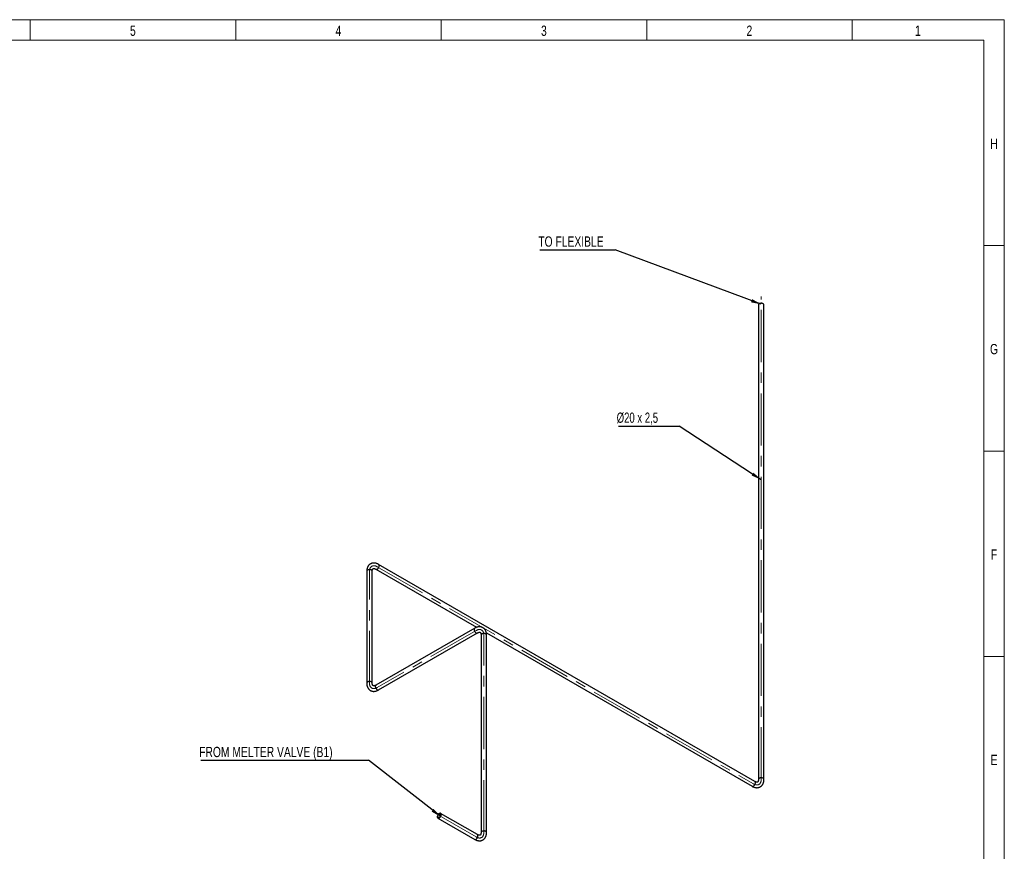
# Model space of a CAD drawing. Header units: millimetres. Extents: x 15 to 592, y 5 to 415.
# Tile 13 of 13: x 349 to 589, y 213 to 415. Entities that reach past the tile are written whole.
import ezdxf

# ---------------------------------------------------------------- set-up
doc = ezdxf.new("R2010")
doc.units = ezdxf.units.MM
doc.linetypes.add('CENTERX2', pattern=[20.32, 12.7, -2.54, 2.54, -2.54])
doc.layers.add('COTAS', color=166, linetype='Continuous')
doc.styles.add('SLDTEXTSTYLE2', font='TXT', dxfattribs={"width": 0.75})
doc.styles.add('SLDTEXTSTYLE4', font='TXT', dxfattribs={"width": 0.694444})
doc.dimstyles.new('SLDDIMSTYLE1', dxfattribs={"dimtxt": 0.18, "dimasz": 2.5, "dimexe": 0, "dimexo": 0.0625, "dimgap": 0, "dimtad": 0, "dimtih": 1, "dimtoh": 1, "dimdec": 0, "dimrnd": 1e-09, "dimzin": 0, "dimdsep": 46, "dimtxsty": 'Standard', "dimsah": 1, "dimcen": 0.09, "dimadec": 0, "dimazin": 0, "dimtfac": 2.5, "dimtdec": 0, "dimtofl": 0, "dimtmove": 0, "dimatfit": 3, "dimfxl": 0, "dimfrac": 2, "dimtolj": 1, "dimtzin": 0, "dimarcsym": 0})

# ---------------------------------------------------------------- blocks, each defined once
blk = doc.blocks.new('SW_NOTE_0')
at = {"layer": 'COTAS', "color": 0}
blk.add_line((-40.8, 0), (0, 0), dxfattribs=at)
at = {"layer": 'COTAS', "color": 0, "insert": (-41.2, 3.27), "char_height": 2.5, "attachment_point": 1, "style": 'SLDTEXTSTYLE2'}
blk.add_mtext('FROM MELTER VALVE (B1)', dxfattribs=at)
blk = doc.blocks.new('SW_NOTE_0_1')
at = {"layer": 'COTAS', "color": 0}
blk.add_line((-18.32, 0), (0, 0), dxfattribs=at)
at = {"layer": 'COTAS', "color": 0, "insert": (-18.73, 3.28), "char_height": 2.5, "attachment_point": 1, "style": 'SLDTEXTSTYLE2'}
blk.add_mtext('TO FLEXIBLE', dxfattribs=at)
blk = doc.blocks.new('SW_NOTE_0_2')
at = {"layer": 'COTAS', "color": 0}
blk.add_line((-14.77, 0), (0, 0), dxfattribs=at)
at = {"layer": 'COTAS', "color": 0, "insert": (-15.22, 3.29), "char_height": 2.5, "attachment_point": 1, "style": 'SLDTEXTSTYLE4'}
blk.add_mtext('Ø20 x 2,5', dxfattribs=at)

msp = doc.modelspace()

# ---------------------------------------------------------------- linework, layer by layer
at = {"color": 7, "linetype": 'Continuous', "lineweight": 18}
for p, q in [((15, 415), (589, 415)), ((352, 410), (352, 415)), ((402, 410), (402, 415)), ((452, 410), (452, 415)), ((502, 410), (502, 415)), ((552, 410), (552, 415)), ((589, 415), (589, 5)), ((20, 410), (584, 410)), ((584, 410), (584, 10)), ((584, 360), (589, 360)), ((584, 310), (589, 310)), ((584, 260), (589, 260))]:
    msp.add_line(p, q, dxfattribs=at)
at = {"color": 7, "linetype": 'Continuous', "lineweight": 25}
for p, q in [((529.18197, 345.57949), (529.18197, 230.06618)), ((530.5153, 230.06618), (530.5153, 345.57949)), ((433.87812, 280.72904), (433.87812, 253.51101)), ((435.21145, 253.51101), (435.21145, 280.72904)), ((436.0971, 281.24057), (460.60222, 267.09407)), ((528.29633, 229.55465), (436.76371, 282.3953)), ((460.13873, 266.87842), (436.0971, 252.99948)), ((436.76371, 251.84475), (460.80534, 265.72369)), ((461.69099, 265.21216), (461.69099, 217.14512)), ((462.97744, 265.72288), (527.62971, 228.39992)), ((463.02432, 217.14512), (463.02432, 265.21216)), ((451.18204, 220.64944), (460.13873, 215.47886)), ((460.80534, 216.63359), (451.84865, 221.80417))]:
    msp.add_line(p, q, dxfattribs=at)
at = {"color": 7, "linetype": 'Continuous', "lineweight": 25, "flags": 128}
for points in [[(530.32004, 345.85163), (530.22231, 345.89821), (530.11107, 345.93327), (529.99035, 345.95555), (529.8645, 345.96424), (529.73808, 345.95902), (529.61566, 345.94008), (529.50166, 345.90811), (529.4002, 345.86427), (529.31494, 345.81013), (529.24898, 345.74765), (529.20469, 345.6791), (529.18367, 345.60695), (529.18197, 345.57949)], [(435.01619, 281.00118), (434.91846, 281.04776), (434.80722, 281.08283), (434.6865, 281.1051), (434.56065, 281.11379), (434.43423, 281.10857), (434.31181, 281.08963), (434.19781, 281.05766), (434.09635, 281.01382), (434.01109, 280.95968), (433.94513, 280.8972), (433.90084, 280.82865), (433.87982, 280.7565), (433.87812, 280.72904)], [(436.09805, 281.24003), (436.1217, 281.22833), (436.1947, 281.21044), (436.27622, 281.21451), (436.36332, 281.24039), (436.45283, 281.28714), (436.54154, 281.35308), (436.62623, 281.43582), (436.70385, 281.53237), (436.77158, 281.63924), (436.82697, 281.75257), (436.86804, 281.86826), (436.89329, 281.98214), (436.90181, 282.09008)], [(460.13884, 266.87848), (460.08804, 266.83849), (460.04323, 266.77473), (460.01392, 266.69386), (460.00116, 266.59878), (460.00543, 266.49295), (460.02656, 266.38018), (460.06379, 266.26455), (460.11577, 266.15024), (460.18063, 266.04138), (460.25602, 265.94191), (460.33922, 265.85541), (460.42722, 265.78503), (460.51684, 265.73329), (460.60484, 265.70207), (460.68804, 265.69251), (460.76344, 265.70493), (460.80443, 265.72317)], [(462.82906, 265.48429), (462.73132, 265.53088), (462.62009, 265.56594), (462.49936, 265.58822), (462.37352, 265.59691), (462.2471, 265.59169), (462.12468, 265.57275), (462.01067, 265.54078), (461.90921, 265.49693), (461.82396, 265.44279), (461.75799, 265.38032), (461.7137, 265.31176), (461.69268, 265.23961), (461.69099, 265.21216)], [(435.01619, 253.78315), (434.91846, 253.82973), (434.80722, 253.8648), (434.6865, 253.88708), (434.56065, 253.89576), (434.43423, 253.89054), (434.31181, 253.87161), (434.19781, 253.83964), (434.09635, 253.79579), (434.01109, 253.74165), (433.94513, 253.67918), (433.90084, 253.61062), (433.87982, 253.53847), (433.87812, 253.51116)], [(436.0971, 252.99948), (436.04641, 252.95955), (436.0016, 252.8958), (435.97229, 252.81492), (435.95953, 252.71985), (435.9638, 252.61401), (435.98493, 252.50124), (436.02216, 252.38561), (436.07414, 252.2713), (436.139, 252.16244), (436.21439, 252.06297), (436.29759, 251.97648), (436.38559, 251.90609), (436.47521, 251.85435), (436.56321, 251.82314), (436.64641, 251.81357), (436.72181, 251.826), (436.76371, 251.84475)], [(530.32004, 230.33832), (530.22231, 230.3849), (530.11107, 230.41997), (529.99035, 230.44225), (529.8645, 230.45093), (529.73808, 230.44571), (529.61566, 230.42678), (529.50166, 230.39481), (529.4002, 230.35096), (529.31494, 230.29682), (529.24898, 230.23434), (529.20469, 230.16579), (529.18367, 230.09364), (529.18197, 230.06742)], [(527.62971, 228.39992), (527.65432, 228.38767), (527.72732, 228.36979), (527.80884, 228.37386), (527.89593, 228.39974), (527.98545, 228.44649), (528.07416, 228.51243), (528.15885, 228.59517), (528.23646, 228.69172), (528.30419, 228.79859), (528.35959, 228.91192), (528.40066, 229.02761), (528.42591, 229.14148), (528.43442, 229.24942)], [(451.98675, 221.49894), (451.97823, 221.59705), (451.95299, 221.68177), (451.91192, 221.75005), (451.85652, 221.79941), (451.78879, 221.82808), (451.71118, 221.83502), (451.62649, 221.81998), (451.53778, 221.7835), (451.44826, 221.7269), (451.36117, 221.65222), (451.27965, 221.56217), (451.20664, 221.46), (451.1448, 221.34939), (451.09635, 221.23436), (451.06304, 221.11906), (451.04608, 221.00765), (451.04608, 220.90416), (451.06304, 220.81233), (451.09635, 220.73548), (451.1448, 220.67639), (451.20664, 220.6372), (451.27965, 220.61931), (451.36117, 220.62338), (451.44826, 220.64926), (451.53778, 220.69601), (451.62649, 220.76195), (451.71118, 220.84469), (451.78879, 220.94124), (451.85652, 221.04811), (451.91192, 221.16144), (451.95299, 221.27713), (451.97823, 221.391), (451.98675, 221.49894)], [(451.8689, 221.43091), (451.86064, 221.33837), (451.83622, 221.24062), (451.79681, 221.14222), (451.74423, 221.04777), (451.68096, 220.9617), (451.60993, 220.88802), (451.53449, 220.83018), (451.45815, 220.79089), (451.38448, 220.77199), (451.31694, 220.77435), (451.25867, 220.79786), (451.2124, 220.84144), (451.1803, 220.90303), (451.16387, 220.97976), (451.16387, 221.06804), (451.1803, 221.16375), (451.2124, 221.26241), (451.25867, 221.3594), (451.31694, 221.45019), (451.38448, 221.53053), (451.45815, 221.59668), (451.53449, 221.64553), (451.60993, 221.6748), (451.68096, 221.68312), (451.74423, 221.67011), (451.79681, 221.63637), (451.83622, 221.58347), (451.86064, 221.5139), (451.8689, 221.43091)], [(460.13873, 215.47886), (460.16333, 215.46661), (460.23633, 215.44872), (460.31785, 215.45279), (460.40495, 215.47867), (460.49446, 215.52543), (460.58317, 215.59136), (460.66786, 215.6741), (460.74548, 215.77065), (460.81321, 215.87752), (460.86861, 215.99085), (460.90967, 216.10655), (460.93492, 216.22042), (460.94344, 216.32836)], [(462.82906, 217.41726), (462.73132, 217.46384), (462.62009, 217.49891), (462.49936, 217.52118), (462.37352, 217.52987), (462.2471, 217.52465), (462.12468, 217.50571), (462.01067, 217.47374), (461.90921, 217.4299), (461.82396, 217.37576), (461.75799, 217.31328), (461.7137, 217.24473), (461.69268, 217.17258), (461.69099, 217.14636)]]:
    msp.add_lwpolyline(points, dxfattribs=at)
at = {"color": 7, "linetype": 'Continuous', "lineweight": 25}
for centre, radius, start, end in [((530.18643, 345.54964), 0.33023, 5.1865514, 66.1335896), ((434.88258, 280.69919), 0.33023, 5.1865514, 66.1335896), ((436.58277, 282.1296), 0.32147, 352.9385382, 55.7257369), ((462.69545, 265.1823), 0.33023, 5.1865514, 66.1335896), ((434.88225, 253.48078), 0.33071, 5.4719743, 66.1078117), ((530.1864, 230.03629), 0.33027, 5.2144891, 66.1310713), ((528.11543, 229.28895), 0.32143, 352.9359471, 55.7518725), ((460.62444, 216.36789), 0.32143, 352.9359471, 55.7518725), ((462.69541, 217.11523), 0.33027, 5.2144891, 66.1310713)]:
    msp.add_arc(centre, radius, start, end, dxfattribs=at)
for points, knots in [([(436.76371, 282.3953), (436.72636, 282.41626), (436.62023, 282.4758), (436.44255, 282.55935), (436.23096, 282.63874), (436.01892, 282.69655), (435.80881, 282.73218), (435.6029, 282.74519), (435.40332, 282.73585), (435.21191, 282.70484), (435.03013, 282.65318), (434.85915, 282.58201), (434.69985, 282.49248), (434.55303, 282.38573), (434.41934, 282.26285), (434.29925, 282.12474), (434.1931, 281.97204), (434.10127, 281.80518), (434.02424, 281.62457), (433.96258, 281.43071), (433.91689, 281.22442), (433.88824, 281.00946), (433.87878, 280.84241), (433.87823, 280.74857), (433.87812, 280.72904)], [0, 0, 0, 0, 0.028335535, 0.080507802, 0.132655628, 0.184366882, 0.235312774, 0.285206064, 0.33387862, 0.381317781, 0.427651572, 0.473106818, 0.51796718, 0.562543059, 0.607061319, 0.651829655, 0.697145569, 0.743266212, 0.790382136, 0.838587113, 0.887854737, 0.93803814, 0.987108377, 1, 1, 1, 1]), ([(435.21145, 280.72904), (435.21176, 280.75358), (435.21263, 280.82465), (435.22206, 280.93195), (435.24161, 281.04427), (435.26828, 281.13932), (435.29967, 281.21693), (435.33359, 281.27755), (435.36827, 281.32295), (435.40366, 281.35627), (435.44016, 281.37959), (435.48341, 281.39655), (435.53769, 281.40701), (435.60185, 281.40949), (435.67954, 281.40239), (435.77129, 281.38308), (435.87673, 281.34851), (435.98579, 281.30189), (436.06173, 281.26006), (436.0971, 281.24057)], [0, 0, 0, 0, 0.0299976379, 0.0868798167, 0.1434838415, 0.2000878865, 0.2570970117, 0.3153648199, 0.3763802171, 0.4429306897, 0.5211237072, 0.597963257, 0.6619821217, 0.7206744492, 0.7764655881, 0.8355560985, 0.8931412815, 0.9502331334, 1, 1, 1, 1]), ([(463.02432, 265.21216), (463.02379, 265.25498), (463.0223, 265.37667), (463.00582, 265.57233), (462.9688, 265.79528), (462.91286, 266.00784), (462.83867, 266.20762), (462.747, 266.39248), (462.63914, 266.56067), (462.51659, 266.71096), (462.38097, 266.84257), (462.23385, 266.95509), (462.07667, 267.0483), (461.91083, 267.12209), (461.73758, 267.17646), (461.55793, 267.21142), (461.37262, 267.22702), (461.18221, 267.22313), (460.98729, 267.19956), (460.78859, 267.15605), (460.5871, 267.09249), (460.38662, 267.00984), (460.23723, 266.93452), (460.15569, 266.88808), (460.13873, 266.87842)], [0, 0, 0, 0, 0.028335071, 0.080507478, 0.132655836, 0.184368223, 0.235315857, 0.285211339, 0.33388626, 0.381327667, 0.427663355, 0.473120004, 0.517981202, 0.562557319, 0.607075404, 0.651842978, 0.697157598, 0.743276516, 0.790390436, 0.83859334, 0.887859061, 0.938040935, 0.987110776, 1, 1, 1, 1]), ([(460.80534, 265.72369), (460.82674, 265.73569), (460.88872, 265.77046), (460.98634, 265.81593), (461.09336, 265.85514), (461.18899, 265.87955), (461.27187, 265.89115), (461.34131, 265.89209), (461.39794, 265.88474), (461.44448, 265.87074), (461.48291, 265.85079), (461.51923, 265.8218), (461.55542, 265.78001), (461.58965, 265.72567), (461.62235, 265.65482), (461.65151, 265.56568), (461.67429, 265.45706), (461.68844, 265.33927), (461.69018, 265.25255), (461.69099, 265.21216)], [0, 0, 0, 0, 0.029997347, 0.086878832, 0.143482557, 0.20008681, 0.257097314, 0.31536852, 0.376390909, 0.442955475, 0.521179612, 0.597964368, 0.66197294, 0.720659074, 0.776447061, 0.835534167, 0.893118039, 0.950209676, 1, 1, 1, 1]), ([(433.87812, 253.51101), (433.87864, 253.46819), (433.88014, 253.3465), (433.89662, 253.15084), (433.93364, 252.92789), (433.98958, 252.71533), (434.06377, 252.51555), (434.15543, 252.33069), (434.2633, 252.1625), (434.38585, 252.01221), (434.52146, 251.8806), (434.66859, 251.76808), (434.82577, 251.67487), (434.9916, 251.60108), (435.16486, 251.54671), (435.34451, 251.51175), (435.52982, 251.49615), (435.72022, 251.50004), (435.91515, 251.52361), (436.11385, 251.56712), (436.31534, 251.63068), (436.51582, 251.71333), (436.66521, 251.78865), (436.74675, 251.83509), (436.76371, 251.84475)], [0, 0, 0, 0, 0.028335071, 0.080507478, 0.132655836, 0.184368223, 0.235315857, 0.285211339, 0.33388626, 0.381327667, 0.427663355, 0.473120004, 0.517981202, 0.562557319, 0.607075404, 0.651842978, 0.697157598, 0.743276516, 0.790390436, 0.83859334, 0.887859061, 0.938040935, 0.987110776, 1, 1, 1, 1]), ([(436.0971, 252.99948), (436.0757, 252.98748), (436.01372, 252.95271), (435.9161, 252.90724), (435.80908, 252.86803), (435.71344, 252.84362), (435.63057, 252.83202), (435.56113, 252.83108), (435.5045, 252.83843), (435.45796, 252.85243), (435.41953, 252.87238), (435.38321, 252.90137), (435.34702, 252.94316), (435.31279, 252.9975), (435.28009, 253.06835), (435.25093, 253.15749), (435.22815, 253.26611), (435.214, 253.3839), (435.21226, 253.47062), (435.21145, 253.51101)], [0, 0, 0, 0, 0.0299973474, 0.0868788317, 0.1434825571, 0.2000868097, 0.2570973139, 0.3153685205, 0.3763909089, 0.4429554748, 0.5211796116, 0.5979643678, 0.6619729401, 0.7206590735, 0.776447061, 0.8355341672, 0.8931180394, 0.9502096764, 1, 1, 1, 1]), ([(527.62971, 228.39992), (527.66707, 228.37896), (527.77319, 228.31942), (527.95088, 228.23588), (528.16246, 228.15649), (528.37451, 228.09867), (528.58461, 228.06305), (528.79052, 228.05003), (528.9901, 228.05937), (529.18151, 228.09038), (529.36329, 228.14204), (529.53427, 228.21322), (529.69358, 228.30275), (529.84039, 228.40949), (529.97408, 228.53237), (530.09418, 228.67048), (530.20032, 228.82319), (530.29215, 228.99004), (530.36919, 229.17065), (530.43084, 229.36451), (530.47654, 229.5708), (530.50518, 229.78576), (530.51465, 229.95281), (530.51519, 230.04666), (530.5153, 230.06618)], [0, 0, 0, 0, 0.028335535, 0.080507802, 0.132655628, 0.184366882, 0.235312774, 0.285206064, 0.33387862, 0.381317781, 0.427651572, 0.473106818, 0.51796718, 0.562543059, 0.607061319, 0.651829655, 0.697145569, 0.743266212, 0.790382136, 0.838587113, 0.887854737, 0.93803814, 0.987108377, 1, 1, 1, 1]), ([(529.18197, 230.06618), (529.18167, 230.04164), (529.18079, 229.97057), (529.17137, 229.86327), (529.15181, 229.75096), (529.12514, 229.6559), (529.09375, 229.5783), (529.05984, 229.51767), (529.02516, 229.47227), (528.98976, 229.43895), (528.95326, 229.41564), (528.91002, 229.39867), (528.85573, 229.38821), (528.79157, 229.38573), (528.71389, 229.39284), (528.62213, 229.41214), (528.51669, 229.44671), (528.40763, 229.49333), (528.33169, 229.53517), (528.29633, 229.55465)], [0, 0, 0, 0, 0.029997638, 0.086879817, 0.143483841, 0.200087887, 0.257097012, 0.31536482, 0.376380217, 0.44293069, 0.521123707, 0.597963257, 0.661982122, 0.720674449, 0.776465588, 0.835556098, 0.893141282, 0.950233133, 1, 1, 1, 1]), ([(460.13873, 215.47886), (460.17608, 215.4579), (460.28221, 215.39836), (460.45989, 215.31482), (460.67148, 215.23542), (460.88352, 215.17761), (461.09363, 215.14199), (461.29954, 215.12897), (461.49912, 215.13831), (461.69053, 215.16932), (461.8723, 215.22098), (462.04329, 215.29215), (462.20259, 215.38169), (462.3494, 215.48843), (462.4831, 215.61131), (462.60319, 215.74942), (462.70934, 215.90212), (462.80116, 216.06898), (462.8782, 216.24959), (462.93986, 216.44345), (462.98555, 216.64974), (463.0142, 216.8647), (463.02366, 217.03175), (463.02421, 217.12559), (463.02432, 217.14512)], [0, 0, 0, 0, 0.028335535, 0.080507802, 0.132655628, 0.184366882, 0.235312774, 0.285206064, 0.33387862, 0.381317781, 0.427651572, 0.473106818, 0.51796718, 0.562543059, 0.607061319, 0.651829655, 0.697145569, 0.743266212, 0.790382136, 0.838587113, 0.887854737, 0.93803814, 0.987108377, 1, 1, 1, 1]), ([(461.69099, 217.14512), (461.69068, 217.12058), (461.6898, 217.04951), (461.68038, 216.94221), (461.66083, 216.82989), (461.63416, 216.73484), (461.60277, 216.65724), (461.56885, 216.59661), (461.53417, 216.55121), (461.49878, 216.51789), (461.46228, 216.49457), (461.41903, 216.47761), (461.36475, 216.46715), (461.30059, 216.46467), (461.2229, 216.47177), (461.13115, 216.49108), (461.02571, 216.52565), (460.91665, 216.57227), (460.84071, 216.6141), (460.80534, 216.63359)], [0, 0, 0, 0, 0.029997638, 0.086879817, 0.143483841, 0.200087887, 0.257097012, 0.31536482, 0.376380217, 0.44293069, 0.521123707, 0.597963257, 0.661982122, 0.720674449, 0.776465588, 0.835556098, 0.893141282, 0.950233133, 1, 1, 1, 1])]:
    msp.add_open_spline(points, degree=3, knots=knots, dxfattribs=at)
at = {"layer": 'COTAS', "linetype": 'CENTERX2', "lineweight": 18}
for p, q in [((529.84864, 230.06618), (529.84864, 347.57949)), ((434.54479, 253.51101), (434.54479, 280.72904)), ((436.4304, 281.81794), (527.96302, 228.97728)), ((460.47203, 266.30105), (436.4304, 252.42212)), ((462.35765, 217.14512), (462.35765, 265.21216)), ((449.78325, 222.22673), (460.47203, 216.05622))]:
    msp.add_line(p, q, dxfattribs=at)
for centre, major_axis, start_param, end_param in [((436.4304, 279.6405), (1.33322, -2.30946), 2.356275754, 3.927072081), ((460.47203, 264.12361), (-1.33322, -2.30946), 2.356113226, 3.926909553), ((436.4304, 254.59956), (1.33322, 2.30946), 2.356113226, 3.926909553), ((527.96302, 231.15473), (-1.33322, 2.30946), 2.356275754, 3.927072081), ((460.47203, 218.23366), (-1.33322, 2.30946), 2.356275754, 3.927072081)]:
    msp.add_ellipse(centre, major_axis=major_axis, ratio=0.577381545, start_param=start_param, end_param=end_param, dxfattribs=at)

# ---------------------------------------------------------------- block references
at = {"layer": 'COTAS'}
for name, p in [('SW_NOTE_0_1', (494.34589, 358.97086)), ('SW_NOTE_0_2', (509.90802, 316.08042)), ('SW_NOTE_0', (434.3041, 234.72844))]:
    msp.add_blockref(name, p, dxfattribs=at)

# ---------------------------------------------------------------- texts
at = {"color": 7, "linetype": 'Continuous', "lineweight": 0, "char_height": 2.5, "attachment_point": 2, "style": 'SLDTEXTSTYLE2'}
for s, insert in [('5', (376.97483, 413.56267)), ('4', (426.97483, 413.56267)), ('3', (476.97483, 413.56267)), ('2', (526.97483, 413.56267)), ('1', (567.97483, 413.56267)), ('H', (586.49392, 386.06267)), ('G', (586.49219, 336.06267)), ('F', (586.47396, 286.06267)), ('E', (586.50434, 236.06267))]:
    msp.add_mtext(s, dxfattribs=dict(at, insert=insert))

# ---------------------------------------------------------------- leaders
at = {"layer": 'COTAS'}
for points in [[(529.84864, 345.71215), (494.34589, 358.97086)], [(529.84864, 303.01459), (509.90802, 316.08042)], [(451.86785, 221.02331), (434.3041, 234.72844)]]:
    msp.add_leader(points, dimstyle='SLDDIMSTYLE1', dxfattribs=at)

doc.saveas('drawing.dxf')
